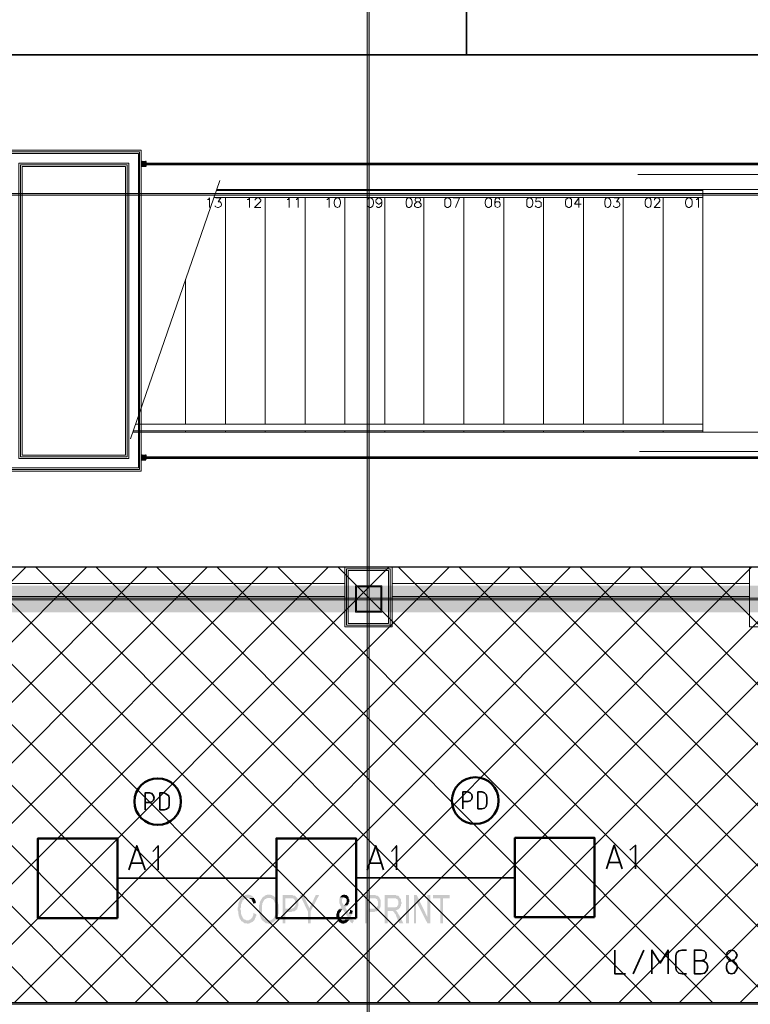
# Model space of a CAD drawing. Header units: millimetres. Extents: x 1.7 to 32.8, y 0.3 to 23.1.
# Tile 73 of 106: x 20 to 22.2, y 8.1 to 11. Entities that reach past the tile are written whole.
import ezdxf

# ---------------------------------------------------------------- set-up
doc = ezdxf.new("R2010")
doc.units = ezdxf.units.MM
doc.layers.add('PDF_Geometry', color=9, linetype='Continuous', true_color=0x808080)
doc.layers.add('PDF_Solid Fills', color=9, linetype='Continuous', true_color=0x808080)

msp = doc.modelspace()

# ---------------------------------------------------------------- hatches: boundary and pattern name
h = msp.add_hatch()
h.set_pattern_fill('ANSI37', color=256, scale=0.04)
edge = h.paths.add_edge_path()
edge.add_line((20.8971, 4.0215), (20.902, 1.01))
edge.add_line((20.902, 1.01), (25.1312, 0.9183))
edge.add_line((25.1312, 0.9183), (25.1103, 9.4614))
edge.add_line((25.1103, 9.4614), (23.5612, 9.4147))
edge.add_line((23.5612, 9.4147), (23.5612, 4.0215))
edge.add_line((23.5612, 4.0215), (20.902, 4.0215))
h = msp.add_hatch()
h.set_pattern_fill('ANSI37', color=256, scale=0.04)
h.paths.add_polyline_path([(17.3205, 8.1231), (23.5612, 8.1231), (23.5612, 9.4147), (17.3205, 9.4147)])
at = {"layer": 'PDF_Solid Fills', "transparency": 33554559}
for points in [[(29.8551, 10.5213), (29.8551, 10.5247), (2.9827, 10.5247), (2.9827, 10.5197), (29.8551, 10.5197)], [(29.8551, 9.3197), (29.8551, 9.323), (2.9827, 9.323), (2.9827, 9.318), (29.8551, 9.318)], [(20.6704, 8.4431), (20.6671, 8.4431), (20.6654, 8.4414), (20.6621, 8.4414), (20.6604, 8.4397), (20.6587, 8.4397), (20.6571, 8.4381), (20.6554, 8.4381), (20.6537, 8.4364), (20.6521, 8.4347), (20.6504, 8.4331), (20.6504, 8.4314), (20.6487, 8.4314), (20.6471, 8.4281), (20.6471, 8.4264), (20.6454, 8.4247), (20.6454, 8.4231), (20.6454, 8.4231), (20.6437, 8.4214), (20.6437, 8.4181), (20.6421, 8.4164), (20.6421, 8.4081), (20.6404, 8.4047), (20.6404, 8.3964), (20.6421, 8.3931), (20.6421, 8.3847), (20.6437, 8.3831), (20.6437, 8.3781), (20.6437, 8.3781), (20.6454, 8.3764), (20.6454, 8.3731), (20.6471, 8.3714), (20.6471, 8.3697), (20.6487, 8.3681), (20.6504, 8.3664), (20.6504, 8.3647), (20.6687, 8.3664), (20.6654, 8.3664), (20.6637, 8.3681), (20.6621, 8.3681), (20.6604, 8.3697), (20.6587, 8.3697), (20.6571, 8.3714), (20.6571, 8.3731), (20.6554, 8.3747), (20.6537, 8.3764), (20.6537, 8.3781), (20.6521, 8.3797), (20.6521, 8.3831), (20.6504, 8.3847), (20.6504, 8.3947), (20.6487, 8.3981), (20.6487, 8.3997), (20.6487, 8.4031), (20.6504, 8.4047), (20.6504, 8.4147), (20.6521, 8.4164), (20.6521, 8.4197), (20.6537, 8.4214), (20.6537, 8.4247), (20.6554, 8.4264), (20.6571, 8.4264), (20.6587, 8.4281), (20.6587, 8.4297), (20.6604, 8.4297), (20.6621, 8.4314), (20.6637, 8.4314), (20.6654, 8.4331), (20.6887, 8.4331), (20.6871, 8.4347), (20.6854, 8.4364), (20.6854, 8.4364), (20.6837, 8.4381), (20.6821, 8.4397), (20.6804, 8.4397), (20.6787, 8.4414), (20.6754, 8.4414), (20.6737, 8.4431), (20.6721, 8.4431)], [(20.6887, 8.4331), (20.6704, 8.4331), (20.6737, 8.4331), (20.6754, 8.4314), (20.6771, 8.4314), (20.6787, 8.4297), (20.6804, 8.4297), (20.6821, 8.4281), (20.6821, 8.4264), (20.6837, 8.4247), (20.6837, 8.4231), (20.6854, 8.4214), (20.6854, 8.4181), (20.6871, 8.4164), (20.6954, 8.4181), (20.6937, 8.4197), (20.6937, 8.4247), (20.6921, 8.4264), (20.6921, 8.4281), (20.6904, 8.4297), (20.6887, 8.4314)], [(20.7137, 8.4347), (20.7137, 8.4331), (20.7121, 8.4314), (20.7104, 8.4297), (20.7104, 8.4281), (20.7087, 8.4264), (20.7087, 8.4247), (20.7071, 8.4231), (20.7071, 8.4214), (20.7054, 8.4197), (20.7054, 8.4131), (20.7037, 8.4114), (20.7037, 8.3981), (20.7037, 8.3881), (20.7054, 8.3864), (20.7054, 8.3831), (20.7071, 8.3797), (20.7071, 8.3781), (20.7071, 8.3781), (20.7087, 8.3764), (20.7087, 8.3731), (20.7104, 8.3714), (20.7104, 8.3697), (20.7121, 8.3681), (20.7137, 8.3664), (20.7154, 8.3647), (20.7154, 8.3647), (20.7171, 8.3631), (20.7187, 8.3614), (20.7204, 8.3614), (20.7221, 8.3597), (20.7221, 8.3597), (20.7237, 8.3581), (20.7287, 8.3581), (20.7321, 8.3564), (20.7354, 8.3564), (20.7371, 8.3581), (20.7421, 8.3581), (20.7437, 8.3597), (20.7454, 8.3597), (20.7471, 8.3614), (20.7487, 8.3614), (20.7487, 8.3631), (20.7504, 8.3631), (20.7521, 8.3647), (20.7521, 8.3664), (20.7271, 8.3664), (20.7254, 8.3681), (20.7254, 8.3681), (20.7237, 8.3697), (20.7221, 8.3714), (20.7204, 8.3714), (20.7187, 8.3731), (20.7187, 8.3747), (20.7171, 8.3747), (20.7171, 8.3764), (20.7154, 8.3781), (20.7154, 8.3814), (20.7137, 8.3831), (20.7137, 8.3864), (20.7121, 8.3881), (20.7121, 8.4114), (20.7137, 8.4131), (20.7137, 8.4181), (20.7154, 8.4197), (20.7154, 8.4214), (20.7171, 8.4231), (20.7171, 8.4247), (20.7187, 8.4247), (20.7187, 8.4264), (20.7204, 8.4281), (20.7221, 8.4297), (20.7237, 8.4297), (20.7254, 8.4314), (20.7271, 8.4314), (20.7287, 8.4331), (20.7337, 8.4331)], [(20.7337, 8.4431), (20.7287, 8.4431), (20.7271, 8.4414), (20.7237, 8.4414), (20.7221, 8.4397), (20.7204, 8.4397), (20.7204, 8.4381), (20.7187, 8.4381), (20.7171, 8.4364), (20.7154, 8.4347), (20.7137, 8.4347), (20.7337, 8.4331), (20.7387, 8.4331), (20.7404, 8.4314), (20.7404, 8.4314), (20.7421, 8.4297), (20.7437, 8.4297), (20.7454, 8.4281), (20.7471, 8.4264), (20.7487, 8.4247), (20.7487, 8.4231), (20.7504, 8.4214), (20.7504, 8.4197), (20.7521, 8.4181), (20.7521, 8.4131), (20.7537, 8.4114), (20.7537, 8.3881), (20.7521, 8.3864), (20.7521, 8.3814), (20.7504, 8.3797), (20.7504, 8.3781), (20.7487, 8.3764), (20.7487, 8.3747), (20.7487, 8.3747), (20.7471, 8.3731), (20.7454, 8.3714), (20.7437, 8.3697), (20.7421, 8.3697), (20.7421, 8.3681), (20.7404, 8.3681), (20.7387, 8.3664), (20.7337, 8.3664), (20.7521, 8.3664), (20.7537, 8.3681), (20.7554, 8.3697), (20.7554, 8.3714), (20.7571, 8.3731), (20.7587, 8.3747), (20.7587, 8.3781), (20.7604, 8.3797), (20.7604, 8.3831), (20.762, 8.3864), (20.762, 8.4131), (20.7604, 8.4164), (20.7604, 8.4197), (20.7587, 8.4214), (20.7587, 8.4247), (20.7571, 8.4264), (20.7554, 8.4281), (20.7554, 8.4297), (20.7537, 8.4314), (20.7521, 8.4331), (20.7521, 8.4347), (20.7504, 8.4364), (20.7487, 8.4364), (20.7487, 8.4381), (20.7471, 8.4381), (20.7454, 8.4397), (20.7437, 8.4397), (20.7421, 8.4414), (20.7387, 8.4414), (20.7371, 8.4431), (20.7354, 8.4431)], [(20.7971, 8.4414), (20.7737, 8.4414), (20.7737, 8.3581), (20.7821, 8.3581), (20.7821, 8.3914), (20.8004, 8.3914), (20.8021, 8.3931), (20.8087, 8.3931), (20.8104, 8.3947), (20.8104, 8.3947), (20.8121, 8.3964), (20.8137, 8.3964), (20.8154, 8.3981), (20.8154, 8.3997), (20.8171, 8.3997), (20.7821, 8.4014), (20.7821, 8.4314), (20.8171, 8.4314), (20.8171, 8.4331), (20.8154, 8.4347), (20.8137, 8.4364), (20.8121, 8.4381), (20.8121, 8.4381), (20.8104, 8.4397), (20.8054, 8.4397), (20.8037, 8.4414), (20.7987, 8.4414)], [(20.8171, 8.4314), (20.7971, 8.4314), (20.8054, 8.4314), (20.8071, 8.4297), (20.8071, 8.4297), (20.8087, 8.4281), (20.8104, 8.4264), (20.8104, 8.4231), (20.8121, 8.4214), (20.8121, 8.4164), (20.8121, 8.4114), (20.8104, 8.4097), (20.8104, 8.4081), (20.8087, 8.4064), (20.8087, 8.4064), (20.8071, 8.4047), (20.8071, 8.4031), (20.8037, 8.4031), (20.8021, 8.4014), (20.7821, 8.4014), (20.8171, 8.3997), (20.8171, 8.4031), (20.8187, 8.4047), (20.8187, 8.4081), (20.8204, 8.4097), (20.8204, 8.4247), (20.8187, 8.4264), (20.8187, 8.4297)], [(20.8354, 8.4414), (20.8254, 8.4414), (20.8487, 8.3931), (20.8537, 8.4014), (20.8537, 8.4031), (20.8521, 8.4047), (20.8521, 8.4064), (20.8504, 8.4081), (20.8504, 8.4097), (20.8487, 8.4131), (20.8471, 8.4147), (20.8471, 8.4164)], [(20.8821, 8.4414), (20.8721, 8.4414), (20.8604, 8.4164), (20.8587, 8.4164), (20.8587, 8.4131), (20.857, 8.4114), (20.857, 8.4097), (20.8554, 8.4081), (20.8554, 8.4064), (20.8537, 8.4047), (20.8537, 8.4014), (20.8487, 8.3931), (20.8487, 8.3581), (20.857, 8.3581), (20.857, 8.3931)], [(20.9437, 8.4347), (20.9437, 8.4331), (20.942, 8.4297), (20.942, 8.4181), (20.9437, 8.4164), (20.9437, 8.4147), (20.9437, 8.4147), (20.9454, 8.4114), (20.9454, 8.4097), (20.9471, 8.4081), (20.9487, 8.4064), (20.9487, 8.4064), (20.9471, 8.4047), (20.9454, 8.4031), (20.9437, 8.4014), (20.942, 8.4014), (20.9404, 8.3997), (20.952, 8.3997), (20.9671, 8.3764), (20.9654, 8.3747), (20.9654, 8.3731), (20.9637, 8.3714), (20.962, 8.3697), (20.9604, 8.3697), (20.9604, 8.3681), (20.9721, 8.3681), (20.9721, 8.3664), (20.9737, 8.3647), (20.9754, 8.3631), (20.9754, 8.3614), (20.9771, 8.3597), (20.9787, 8.3597), (20.9804, 8.3581), (20.9804, 8.3564), (20.9854, 8.3647), (20.9854, 8.3664), (20.9837, 8.3664), (20.9821, 8.3681), (20.9804, 8.3697), (20.9804, 8.3714), (20.9787, 8.3731), (20.9771, 8.3747), (20.9771, 8.3781), (20.9771, 8.3797), (20.9787, 8.3814), (20.9787, 8.3831), (20.9804, 8.3864), (20.9704, 8.3864), (20.9604, 8.4047), (20.9604, 8.4047), (20.962, 8.4064), (20.9637, 8.4081), (20.9654, 8.4097), (20.9671, 8.4114), (20.9554, 8.4114), (20.952, 8.4164), (20.952, 8.4181), (20.9504, 8.4197), (20.9504, 8.4297), (20.952, 8.4314), (20.952, 8.4314), (20.9537, 8.4331), (20.9554, 8.4347), (20.9571, 8.4347)], [(20.9571, 8.4431), (20.9554, 8.4431), (20.9537, 8.4414), (20.9504, 8.4414), (20.9487, 8.4397), (20.9471, 8.4381), (20.9454, 8.4364), (20.9454, 8.4364), (20.9437, 8.4347), (20.9571, 8.4347), (20.9587, 8.4331), (20.9604, 8.4331), (20.962, 8.4314), (20.962, 8.4314), (20.9637, 8.4297), (20.9637, 8.4247), (20.9637, 8.4197), (20.962, 8.4181), (20.962, 8.4164), (20.9604, 8.4164), (20.9587, 8.4147), (20.9587, 8.4131), (20.9554, 8.4114), (20.9671, 8.4114), (20.9671, 8.4131), (20.9687, 8.4147), (20.9704, 8.4164), (20.9704, 8.4197), (20.9721, 8.4214), (20.9721, 8.4247), (20.9721, 8.4281), (20.9704, 8.4297), (20.9704, 8.4331), (20.9687, 8.4364), (20.9671, 8.4381), (20.9671, 8.4381), (20.9654, 8.4397), (20.9637, 8.4414), (20.9604, 8.4414), (20.9587, 8.4431)], [(21.0421, 8.4414), (21.0187, 8.4414), (21.0187, 8.3581), (21.0271, 8.3581), (21.0271, 8.3914), (21.047, 8.3914), (21.0487, 8.3931), (21.0537, 8.3931), (21.0554, 8.3947), (21.057, 8.3947), (21.0587, 8.3964), (21.0587, 8.3964), (21.0604, 8.3981), (21.0604, 8.3997), (21.0621, 8.3997), (21.0271, 8.4014), (21.0271, 8.4314), (21.0621, 8.4314), (21.0621, 8.4331), (21.0604, 8.4347), (21.0587, 8.4364), (21.0587, 8.4381), (21.057, 8.4381), (21.0554, 8.4397), (21.0504, 8.4397), (21.0504, 8.4414), (21.0437, 8.4414)], [(21.0621, 8.4314), (21.0437, 8.4314), (21.0504, 8.4314), (21.0521, 8.4297), (21.0537, 8.4297), (21.0554, 8.4281), (21.0554, 8.4247), (21.057, 8.4231), (21.057, 8.4164), (21.057, 8.4097), (21.0554, 8.4081), (21.0537, 8.4064), (21.0537, 8.4047), (21.0521, 8.4031), (21.0487, 8.4031), (21.047, 8.4014), (21.0271, 8.4014), (21.0621, 8.3997), (21.0621, 8.4031), (21.0637, 8.4047), (21.0637, 8.4064), (21.0654, 8.4081), (21.0654, 8.4264), (21.0637, 8.4281), (21.0637, 8.4297)], [(21.1037, 8.4414), (21.0771, 8.4414), (21.0771, 8.3581), (21.0854, 8.3581), (21.0854, 8.3947), (21.0937, 8.3947), (21.1087, 8.3964), (21.112, 8.3964), (21.1137, 8.3981), (21.1154, 8.3981), (21.1171, 8.3997), (21.1187, 8.3997), (21.1204, 8.4014), (21.1204, 8.4031), (21.122, 8.4031), (21.122, 8.4047), (21.0854, 8.4047), (21.0854, 8.4314), (21.1054, 8.4314), (21.122, 8.4331), (21.1204, 8.4347), (21.1204, 8.4364), (21.1187, 8.4381), (21.1171, 8.4397), (21.112, 8.4397), (21.1104, 8.4414), (21.1071, 8.4414)], [(21.122, 8.4331), (21.1054, 8.4314), (21.1104, 8.4314), (21.112, 8.4297), (21.1137, 8.4297), (21.1154, 8.4281), (21.1154, 8.4264), (21.1171, 8.4247), (21.1171, 8.4181), (21.1171, 8.4131), (21.1154, 8.4114), (21.1154, 8.4097), (21.1137, 8.4081), (21.1137, 8.4064), (21.1104, 8.4064), (21.1087, 8.4047), (21.0854, 8.4047), (21.122, 8.4047), (21.1237, 8.4064), (21.1237, 8.4081), (21.1254, 8.4097), (21.1254, 8.4147), (21.1271, 8.4164), (21.1271, 8.4197), (21.1254, 8.4231), (21.1254, 8.4297), (21.1237, 8.4314), (21.1237, 8.4314)], [(21.1721, 8.4414), (21.1637, 8.4414), (21.1637, 8.3581), (21.1704, 8.3581), (21.1704, 8.4231)], [(21.2704, 8.4414), (21.2204, 8.4414), (21.2204, 8.4314), (21.242, 8.4314), (21.242, 8.3581), (21.2504, 8.3581), (21.2504, 8.4314), (21.2704, 8.4314)], [(20.9404, 8.3997), (20.9404, 8.3981), (20.9387, 8.3964), (20.9371, 8.3947), (20.9371, 8.3947), (20.9354, 8.3914), (20.9354, 8.3881), (20.9337, 8.3864), (20.9337, 8.3764), (20.9354, 8.3731), (20.9354, 8.3714), (20.9371, 8.3697), (20.9371, 8.3681), (20.9387, 8.3664), (20.9537, 8.3664), (20.9504, 8.3664), (20.9487, 8.3681), (20.9471, 8.3681), (20.9471, 8.3697), (20.9454, 8.3714), (20.9437, 8.3731), (20.9437, 8.3764), (20.942, 8.3781), (20.942, 8.3864), (20.9437, 8.3881), (20.9437, 8.3897), (20.9454, 8.3914), (20.9454, 8.3914), (20.9471, 8.3931), (20.9471, 8.3947), (20.9487, 8.3964), (20.9504, 8.3981), (20.952, 8.3997)], [(20.9737, 8.3981), (20.9737, 8.3914), (20.9721, 8.3897), (20.9721, 8.3881), (20.9704, 8.3864), (20.9804, 8.3864), (20.9804, 8.3897), (20.9821, 8.3931), (20.9821, 8.3947)], [(21.1087, 8.3964), (21.0937, 8.3947), (21.1004, 8.3947), (21.102, 8.3931), (21.102, 8.3931), (21.1037, 8.3914), (21.1037, 8.3914), (21.1054, 8.3897), (21.1071, 8.3864), (21.1071, 8.3864), (21.1087, 8.3847), (21.1104, 8.3831), (21.1104, 8.3797), (21.112, 8.3781), (21.112, 8.3764), (21.1204, 8.3581), (21.132, 8.3581), (21.1204, 8.3814), (21.1204, 8.3814), (21.1187, 8.3831), (21.1187, 8.3847), (21.1171, 8.3864), (21.1154, 8.3881), (21.1154, 8.3897), (21.1137, 8.3914), (21.1137, 8.3931), (21.112, 8.3931), (21.1104, 8.3947)], [(20.6871, 8.3881), (20.6871, 8.3831), (20.6854, 8.3797), (20.6854, 8.3781), (20.6837, 8.3764), (20.6837, 8.3747), (20.6821, 8.3731), (20.6804, 8.3714), (20.6804, 8.3714), (20.6787, 8.3697), (20.6771, 8.3681), (20.6754, 8.3681), (20.6737, 8.3664), (20.6687, 8.3664), (20.6504, 8.3647), (20.6521, 8.3631), (20.6537, 8.3631), (20.6554, 8.3614), (20.6571, 8.3614), (20.6571, 8.3597), (20.6587, 8.3597), (20.6604, 8.3581), (20.6671, 8.3581), (20.6687, 8.3564), (20.6721, 8.3564), (20.6737, 8.3581), (20.6771, 8.3581), (20.6787, 8.3597), (20.6804, 8.3597), (20.6821, 8.3614), (20.6837, 8.3614), (20.6854, 8.3631), (20.6871, 8.3647), (20.6871, 8.3647), (20.6887, 8.3664), (20.6904, 8.3681), (20.6904, 8.3697), (20.6921, 8.3714), (20.6921, 8.3731), (20.6937, 8.3747), (20.6937, 8.3781), (20.6954, 8.3797), (20.6954, 8.3847)], [(20.9604, 8.3681), (20.9587, 8.3681), (20.9571, 8.3664), (20.9387, 8.3664), (20.9387, 8.3647), (20.9404, 8.3631), (20.9404, 8.3631), (20.942, 8.3614), (20.9437, 8.3597), (20.9454, 8.3597), (20.9471, 8.3581), (20.9504, 8.3581), (20.952, 8.3564), (20.9554, 8.3564), (20.9571, 8.3581), (20.9604, 8.3581), (20.962, 8.3597), (20.9637, 8.3597), (20.9654, 8.3614), (20.9654, 8.3614), (20.9671, 8.3631), (20.9687, 8.3647), (20.9704, 8.3664), (20.9721, 8.3681)], [(29.8551, 8.1198), (29.8551, 8.1231), (2.9827, 8.1231), (2.9827, 8.1181), (29.8551, 8.1181)]]:
    msp.add_hatch(color=256, dxfattribs=at).paths.add_polyline_path(points)

# ---------------------------------------------------------------- linework, layer by layer
msp.add_lwpolyline([(17.3205, 8.1231), (23.5612, 8.1231), (23.5612, 9.4147), (17.3205, 9.4147)], close=True)
at = {"layer": 'PDF_Geometry', "lineweight": 5}
msp.add_lwpolyline([(21.0304, 0.2783), (21.0304, 22.9143), (21.0304, 22.8592), (21.0254, 22.8592), (21.0254, 22.9143), (21.0254, 0.2783)], dxfattribs=at)
at = {"layer": 'PDF_Geometry', "color": 7, "lineweight": 35}
for points in [[(21.3204, 10.9363), (21.3204, 11.3063)], [(19.4088, 10.7863), (19.4088, 10.9363), (23.307, 10.9363), (23.307, 10.7863)], [(20.3654, 8.6947), (20.3654, 8.7447), (20.3787, 8.7447), (20.3854, 8.7431), (20.3904, 8.7364), (20.3921, 8.7297), (20.3904, 8.7231), (20.3854, 8.718), (20.3787, 8.7164), (20.3654, 8.7164)], [(21.3087, 8.698), (21.3087, 8.748), (21.3237, 8.748), (21.3304, 8.7447), (21.3354, 8.7397), (21.337, 8.7331), (21.3354, 8.7264), (21.3304, 8.7214), (21.3237, 8.7197), (21.3087, 8.7197)], [(20.3171, 8.5164), (20.3404, 8.5881), (20.3654, 8.5164)], [(20.4037, 8.5164), (20.4037, 8.5881), (20.3887, 8.5714)], [(21.0254, 8.5164), (21.0504, 8.5881), (21.0737, 8.5164)], [(21.112, 8.5164), (21.112, 8.5881), (21.0971, 8.5714)], [(21.7354, 8.5197), (21.7587, 8.5897), (21.782, 8.5197)], [(21.822, 8.5197), (21.822, 8.5897), (21.8054, 8.5747)], [(20.3571, 8.5364), (20.3238, 8.5364)], [(21.067, 8.5364), (21.0337, 8.5364)], [(21.7754, 8.5381), (21.742, 8.5381)], [(20.2837, 8.4914), (20.7554, 8.4914)], [(20.9921, 8.4931), (21.4637, 8.4931)], [(21.7604, 8.2781), (21.7604, 8.2081), (21.792, 8.2081)], [(21.8154, 8.2081), (21.847, 8.2781)], [(21.8704, 8.2081), (21.8704, 8.2781), (21.8954, 8.2397), (21.9187, 8.2781), (21.9187, 8.2081)], [(21.9737, 8.2081), (21.9603, 8.2081), (21.9503, 8.2097), (21.9437, 8.2164), (21.942, 8.2247), (21.942, 8.2614), (21.9437, 8.2697), (21.9503, 8.2764), (21.9603, 8.2781), (21.9737, 8.2781)], [(22.017, 8.2464), (22.0254, 8.2497), (22.0304, 8.2547), (22.032, 8.2631), (22.0304, 8.2714), (22.0254, 8.2764), (22.017, 8.2781), (21.997, 8.2781), (21.997, 8.2081), (22.017, 8.2081), (22.027, 8.2097), (22.0337, 8.2181), (22.037, 8.2281), (22.0337, 8.2381), (22.027, 8.2447), (22.017, 8.2464), (21.997, 8.2464)]]:
    msp.add_lwpolyline(points, dxfattribs=at)
at = {"layer": 'PDF_Geometry', "lineweight": 18}
for points in [[(20.3537, 10.6113), (20.3537, 9.6997), (19.9521, 9.6997), (19.9521, 10.653), (20.3537, 10.653)], [(20.3487, 9.7047), (20.3487, 10.648), (19.9571, 10.648), (19.9571, 9.7047)], [(20.3454, 9.7097), (20.3454, 10.643), (19.9621, 10.643), (19.9621, 9.7097)], [(20.3171, 9.738), (20.3171, 10.6147), (19.9904, 10.6147), (19.9904, 9.738)], [(20.3537, 10.6147), (20.3537, 10.613)], [(20.3554, 10.6113), (20.3554, 10.6147), (20.3537, 10.6147), (20.3537, 10.6113)], [(20.3537, 10.613), (20.3554, 10.613)], [(22.637, 10.6097), (20.3604, 10.6097), (20.3604, 10.6147), (22.6387, 10.6147), (22.6387, 10.5697), (22.6387, 10.6147), (22.6387, 10.613), (22.637, 10.6147), (22.6387, 10.6113), (22.637, 10.613), (22.6387, 10.6097), (22.637, 10.6113)], [(20.3671, 10.618), (20.3671, 10.6163), (20.3671, 10.618), (20.3671, 10.6197)], [(20.3671, 10.618), (20.3671, 10.6163)], [(20.3121, 9.743), (20.3121, 10.6097), (19.9954, 10.6097), (19.9954, 9.743)], [(20.3071, 9.748), (20.3071, 10.6047), (20.0004, 10.6047), (20.0004, 9.748)], [(20.3537, 10.6113), (20.3554, 10.6113)], [(20.3654, 10.6097), (20.3654, 10.608), (20.3654, 10.6063), (20.3654, 10.608)], [(20.3654, 10.608), (20.3654, 10.6063)], [(20.3654, 10.608), (20.3654, 10.6063)], [(20.3671, 10.6097), (20.3671, 10.608)], [(20.3287, 9.8163), (22.022, 9.8163), (22.022, 10.5363), (22.022, 9.8163)], [(20.9354, 10.5113), (20.9321, 10.5097), (20.9287, 10.5063), (20.9271, 10.4997), (20.9271, 10.4947), (20.9287, 10.488), (20.9321, 10.4847), (20.9354, 10.483), (20.9371, 10.483), (20.942, 10.4847), (20.9437, 10.488), (20.9454, 10.4947), (20.9454, 10.4997), (20.9437, 10.5063), (20.942, 10.5097), (20.9371, 10.5113)], [(21.0321, 10.5113), (21.0287, 10.5097), (21.0254, 10.5063), (21.0254, 10.488), (21.0287, 10.4847), (21.0321, 10.483), (21.0354, 10.483), (21.0387, 10.4847), (21.0421, 10.488), (21.0437, 10.4947), (21.0437, 10.4997), (21.0421, 10.5063), (21.0387, 10.5097), (21.0354, 10.5113)], [(21.1471, 10.5113), (21.1437, 10.5097), (21.142, 10.5063), (21.1404, 10.4997), (21.1404, 10.4947), (21.142, 10.488), (21.1437, 10.4847), (21.1471, 10.483), (21.1504, 10.483), (21.1537, 10.4847), (21.157, 10.488), (21.1587, 10.4947), (21.1587, 10.4997), (21.157, 10.5063), (21.1537, 10.5097), (21.1504, 10.5113)], [(21.1721, 10.5113), (21.1687, 10.5097), (21.167, 10.5063), (21.167, 10.5047), (21.1687, 10.5013), (21.1721, 10.4997), (21.177, 10.4997), (21.1804, 10.498), (21.1837, 10.4947), (21.1854, 10.493), (21.1854, 10.488), (21.1837, 10.4863), (21.1821, 10.4847), (21.1787, 10.483), (21.1721, 10.483), (21.1687, 10.4847), (21.167, 10.4863), (21.1654, 10.488), (21.1654, 10.493), (21.167, 10.4947), (21.1704, 10.498), (21.1737, 10.4997), (21.1787, 10.4997), (21.1821, 10.5013), (21.1837, 10.5047), (21.1837, 10.5063), (21.1821, 10.5097), (21.1787, 10.5113)], [(21.262, 10.5113), (21.2587, 10.5097), (21.2554, 10.5063), (21.2554, 10.488), (21.2587, 10.4847), (21.262, 10.483), (21.2654, 10.483), (21.2687, 10.4847), (21.272, 10.488), (21.2737, 10.4947), (21.2737, 10.4997), (21.272, 10.5063), (21.2687, 10.5097), (21.2654, 10.5113)], [(21.3837, 10.5113), (21.3804, 10.5097), (21.377, 10.5063), (21.3754, 10.4997), (21.3754, 10.4947), (21.377, 10.488), (21.3804, 10.4847), (21.3837, 10.483), (21.387, 10.483), (21.3904, 10.4847), (21.3937, 10.488), (21.3937, 10.5063), (21.3904, 10.5097), (21.387, 10.5113)], [(21.5054, 10.5113), (21.502, 10.5097), (21.4987, 10.5063), (21.4987, 10.488), (21.502, 10.4847), (21.5054, 10.483), (21.5087, 10.483), (21.512, 10.4847), (21.5154, 10.488), (21.517, 10.4947), (21.517, 10.4997), (21.5154, 10.5063), (21.512, 10.5097), (21.5087, 10.5113)], [(21.622, 10.5113), (21.6187, 10.5097), (21.6154, 10.5063), (21.6137, 10.4997), (21.6137, 10.4947), (21.6154, 10.488), (21.6187, 10.4847), (21.622, 10.483), (21.6254, 10.483), (21.6287, 10.4847), (21.632, 10.488), (21.632, 10.5063), (21.6287, 10.5097), (21.6254, 10.5113)], [(21.7387, 10.5113), (21.7337, 10.5097), (21.732, 10.5063), (21.7304, 10.4997), (21.7304, 10.4947), (21.732, 10.488), (21.7337, 10.4847), (21.7387, 10.483), (21.7404, 10.483), (21.7437, 10.4847), (21.747, 10.488), (21.7487, 10.4947), (21.7487, 10.4997), (21.747, 10.5063), (21.7437, 10.5097), (21.7404, 10.5113)], [(21.8587, 10.5113), (21.8554, 10.5097), (21.852, 10.5063), (21.8504, 10.4997), (21.8504, 10.4947), (21.852, 10.488), (21.8554, 10.4847), (21.8587, 10.483), (21.8604, 10.483), (21.8654, 10.4847), (21.867, 10.488), (21.8687, 10.4947), (21.8687, 10.4997), (21.867, 10.5063), (21.8654, 10.5097), (21.8604, 10.5113)], [(21.9787, 10.5113), (21.9754, 10.5097), (21.972, 10.5063), (21.9703, 10.4997), (21.9703, 10.4947), (21.972, 10.488), (21.9754, 10.4847), (21.9787, 10.483), (21.982, 10.483), (21.9854, 10.4847), (21.9887, 10.488), (21.9904, 10.4947), (21.9904, 10.4997), (21.9887, 10.5063), (21.9854, 10.5097), (21.982, 10.5113)], [(20.3554, 9.7397), (20.3554, 9.743), (20.3537, 9.743), (20.3537, 9.7397)], [(20.3537, 9.7414), (20.3554, 9.7414)], [(20.3537, 9.7414), (20.3554, 9.7414)], [(20.3537, 9.7397), (20.3554, 9.7397)], [(20.3554, 9.743), (20.3554, 9.7414), (20.3554, 9.743), (20.3554, 9.7414), (20.3554, 9.743), (20.3554, 9.7414), (20.3554, 9.7397), (20.3554, 9.7414), (20.3554, 9.7397), (20.3554, 9.7414), (20.3554, 9.743), (20.3554, 9.7447)], [(22.637, 9.7414), (20.3604, 9.7414)], [(20.3654, 9.738), (20.3654, 9.7364), (20.3654, 9.7347), (20.3654, 9.7364)], [(20.3654, 9.7364), (20.3654, 9.7347)], [(20.3654, 9.7364), (20.3654, 9.7347)], [(20.3671, 9.7463), (20.3671, 9.7447), (20.3671, 9.7463), (20.3671, 9.748)], [(20.3671, 9.7463), (20.3671, 9.7447)], [(21.0987, 9.238), (21.0987, 9.4147), (20.9587, 9.4147), (20.9587, 9.238)], [(21.0937, 9.243), (21.0937, 9.4097), (20.9637, 9.4097), (20.9637, 9.243)], [(21.0887, 9.248), (21.0887, 9.4047), (20.9687, 9.4047), (20.9687, 9.248)], [(20.9587, 9.328), (20.9587, 9.3664), (19.8988, 9.3664), (19.8988, 9.328)], [(21.0687, 9.2814), (21.0687, 9.3597), (20.9904, 9.3597), (20.9904, 9.2814)], [(21.0654, 9.2847), (21.0654, 9.3564), (20.9937, 9.3564), (20.9937, 9.2847)], [(22.1603, 9.328), (22.1603, 9.3664), (21.0987, 9.3664), (21.0987, 9.328)]]:
    msp.add_lwpolyline(points, close=True, dxfattribs=at)
for points in [[(20.3537, 10.613), (20.3537, 10.6147)], [(20.3537, 10.613), (20.3537, 10.6147)], [(20.3537, 10.613), (20.3537, 10.6147)], [(20.3537, 10.613), (20.3537, 10.6147)], [(20.3537, 10.613), (20.3537, 10.6147)], [(20.3537, 10.613), (20.3537, 10.6147)], [(20.3554, 10.613), (20.3537, 10.613)], [(20.3554, 10.613), (20.3537, 10.613)], [(20.3537, 10.6113), (20.3537, 10.613)], [(20.3537, 10.6113), (20.3537, 10.613)], [(20.3537, 10.6113), (20.3537, 10.613)], [(20.3537, 10.6113), (20.3537, 10.613)], [(20.3537, 10.6113), (20.3537, 10.613)], [(20.3537, 10.6113), (20.3537, 10.613)], [(20.3537, 10.6113), (20.3537, 10.613)], [(20.3554, 10.6063), (20.3554, 10.6047), (20.3554, 10.6197), (20.3671, 10.6197), (20.3671, 10.6213)], [(20.3554, 10.6197), (20.3554, 10.6213)], [(20.3554, 10.6147), (20.3554, 10.6163)], [(20.3554, 10.6147), (20.3554, 10.6163)], [(20.3554, 10.613), (20.3554, 10.6147)], [(20.3554, 10.6113), (20.3554, 10.613), (20.3554, 10.6147)], [(20.3554, 10.613), (20.3554, 10.6147)], [(20.3554, 10.613), (20.3554, 10.6147), (20.3554, 10.613)], [(20.3554, 10.613), (20.3554, 10.6147)], [(20.3554, 10.613), (20.3554, 10.6147)], [(20.3554, 10.613), (20.3554, 10.6147)], [(20.3554, 10.613), (20.3554, 10.6147)], [(20.3554, 10.613), (20.3554, 10.6147)], [(20.3554, 10.6113), (20.3554, 10.613)], [(20.3554, 10.6113), (20.3554, 10.613)], [(20.3554, 10.6113), (20.3554, 10.613)], [(20.3554, 10.6113), (20.3554, 10.613)], [(20.3554, 10.6113), (20.3554, 10.613)], [(20.3554, 10.6113), (20.3554, 10.613)], [(20.3554, 10.6113), (20.3554, 10.613)], [(20.3554, 10.6113), (20.3554, 10.613)], [(20.3571, 10.6197), (20.3571, 10.618), (20.3621, 10.618), (20.3621, 10.6197), (20.3621, 10.618), (20.3621, 10.6163), (20.3637, 10.6163), (20.3637, 10.618), (20.3637, 10.6197), (20.3637, 10.618), (20.3637, 10.6163)], [(20.3654, 10.618), (20.3654, 10.6197), (20.3654, 10.618), (20.3654, 10.6197), (20.3654, 10.618), (20.3654, 10.6163), (20.3654, 10.618), (20.3654, 10.6163), (20.3587, 10.6147), (20.3571, 10.6147), (20.3571, 10.6163), (20.3587, 10.6163), (20.3571, 10.6163), (20.3671, 10.6163), (20.3654, 10.6163), (20.3654, 10.6147)], [(20.3571, 10.6147), (20.3571, 10.6163), (20.3571, 10.618)], [(20.3571, 10.6097), (20.3571, 10.6113), (20.3571, 10.6097), (20.3571, 10.608), (20.3571, 10.6063), (20.3571, 10.608), (20.3587, 10.608), (20.3571, 10.6097), (20.3571, 10.6113), (20.3571, 10.613), (20.3571, 10.6147), (20.3571, 10.6113), (20.3571, 10.613)], [(20.3587, 10.6147), (20.3587, 10.6097), (20.3587, 10.6147)], [(20.3604, 10.6163), (20.3621, 10.6163), (20.3604, 10.6163), (20.3604, 10.618)], [(20.3604, 10.613), (22.637, 10.613), (20.3604, 10.613)], [(20.3621, 10.6163), (20.3621, 10.618)], [(20.3671, 10.6163), (20.3654, 10.6147), (20.3671, 10.6163)], [(20.3654, 10.6113), (20.3654, 10.613)], [(20.3687, 10.6197), (20.3687, 10.6163)], [(20.3537, 10.6113), (20.3554, 10.6113), (20.3537, 10.6113)], [(20.3671, 10.6063), (20.3671, 10.6047), (20.3554, 10.6047)], [(20.3587, 10.6113), (20.3587, 10.6097), (20.3654, 10.6097), (20.3671, 10.6097), (20.3671, 10.608), (20.3671, 10.6097), (20.3671, 10.608), (20.3671, 10.6063), (20.3671, 10.608), (20.3571, 10.6097), (20.3587, 10.6097)], [(20.3621, 10.6097), (20.3621, 10.608), (20.3621, 10.6063), (20.3571, 10.6063)], [(20.3604, 10.6113), (22.637, 10.6113)], [(20.3604, 10.608), (20.3621, 10.608), (20.3604, 10.608)], [(20.3621, 10.6063), (20.3621, 10.608), (20.3637, 10.608), (20.3637, 10.6063), (20.3637, 10.608), (20.3637, 10.6063), (20.3637, 10.608), (20.3637, 10.6097)], [(20.3671, 10.6097), (20.3654, 10.6113), (20.3671, 10.6097)], [(20.3687, 10.608), (20.3687, 10.6047)], [(20.5871, 10.563), (20.3221, 9.7964)], [(21.8337, 9.758), (22.5787, 9.758), (22.5787, 9.8163), (22.342, 9.8163), (22.342, 10.5363), (22.5787, 10.5363), (22.5787, 10.5813), (21.8287, 10.5813)], [(20.5771, 10.533), (22.022, 10.533)], [(22.022, 10.5363), (20.5787, 10.5363)], [(20.6037, 10.533), (20.6037, 10.5363)], [(20.7221, 10.533), (20.7221, 10.5363)], [(20.8404, 10.533), (20.8404, 10.5363)], [(20.9587, 10.533), (20.9587, 10.5363)], [(21.0771, 10.533), (21.0771, 10.5363)], [(21.1937, 10.533), (21.1937, 10.5363)], [(21.312, 10.533), (21.312, 10.5363)], [(21.3454, 10.5363), (22.282, 10.5363), (22.282, 9.8163), (21.3437, 9.8163)], [(21.4304, 10.533), (21.4304, 10.5363)], [(21.5487, 10.533), (21.5487, 10.5363)], [(21.667, 10.533), (21.667, 10.5363)], [(21.7854, 10.533), (21.7854, 10.5363)], [(21.9037, 10.533), (21.9037, 10.5363)], [(20.5504, 10.5063), (20.5537, 10.5063), (20.5571, 10.5113), (20.5571, 10.483)], [(20.5704, 10.513), (22.022, 10.513)], [(20.5754, 10.5113), (20.5904, 10.5113), (20.5821, 10.4997), (20.5887, 10.4997), (20.5904, 10.498), (20.5921, 10.493), (20.5921, 10.4913), (20.5904, 10.4863), (20.5871, 10.4847), (20.5837, 10.483), (20.5804, 10.483), (20.5754, 10.4847), (20.5737, 10.4863), (20.5737, 10.488)], [(20.6037, 9.8397), (20.6037, 10.513)], [(20.6687, 10.5063), (20.6721, 10.5063), (20.6754, 10.5113), (20.6754, 10.483)], [(20.6921, 10.5047), (20.6921, 10.5063), (20.6937, 10.508), (20.6954, 10.5097), (20.6971, 10.5113), (20.7037, 10.5113), (20.7054, 10.5097), (20.7071, 10.508), (20.7087, 10.5063), (20.7087, 10.503), (20.7071, 10.4997), (20.7037, 10.4963), (20.6904, 10.483), (20.7087, 10.483)], [(20.7221, 9.8397), (20.7221, 10.513)], [(20.7871, 10.5063), (20.7904, 10.5063), (20.7937, 10.5113), (20.7937, 10.483)], [(20.8137, 10.5063), (20.8154, 10.5063), (20.8204, 10.5113), (20.8204, 10.483)], [(20.8404, 9.8397), (20.8404, 10.513)], [(20.9054, 10.5063), (20.9071, 10.5063), (20.912, 10.5113), (20.912, 10.483)], [(20.9587, 9.8397), (20.9587, 10.513)], [(21.0687, 10.5013), (21.067, 10.498), (21.0637, 10.4947), (21.0604, 10.493), (21.0587, 10.493), (21.0554, 10.4947), (21.0521, 10.498), (21.0504, 10.5013), (21.0504, 10.503), (21.0521, 10.5063), (21.0554, 10.5097), (21.0587, 10.5113), (21.0604, 10.5113), (21.0637, 10.5097), (21.067, 10.5063), (21.0687, 10.5013), (21.0687, 10.4947), (21.067, 10.488), (21.0637, 10.4847), (21.0604, 10.483), (21.057, 10.483), (21.0537, 10.4847), (21.0521, 10.4863)], [(21.0771, 9.8397), (21.0771, 10.513)], [(21.1937, 9.8397), (21.1937, 10.513)], [(21.2871, 10.483), (21.2987, 10.5113), (21.2804, 10.5113)], [(21.312, 9.8397), (21.312, 10.513)], [(21.4187, 10.5063), (21.417, 10.5097), (21.4137, 10.5113), (21.412, 10.5113), (21.407, 10.5097), (21.4054, 10.5063), (21.4037, 10.4997), (21.4037, 10.493), (21.4054, 10.4863), (21.407, 10.4847), (21.412, 10.483), (21.417, 10.4847), (21.4187, 10.4863), (21.4204, 10.4913), (21.4204, 10.493), (21.4187, 10.4963), (21.417, 10.4997), (21.407, 10.4997), (21.4054, 10.4963), (21.4037, 10.493)], [(21.4304, 9.8397), (21.4304, 10.513)], [(21.5404, 10.5113), (21.527, 10.5113), (21.5254, 10.4997), (21.527, 10.4997), (21.5304, 10.5013), (21.5354, 10.5013), (21.5387, 10.4997), (21.542, 10.498), (21.542, 10.4863), (21.5387, 10.4847), (21.5354, 10.483), (21.5304, 10.483), (21.527, 10.4847), (21.5254, 10.4863), (21.5237, 10.488)], [(21.5487, 9.8397), (21.5487, 10.513)], [(21.6537, 10.483), (21.6537, 10.5113), (21.6404, 10.493), (21.6604, 10.493)], [(21.667, 9.8397), (21.667, 10.513)], [(21.7587, 10.5113), (21.7737, 10.5113), (21.7654, 10.4997), (21.772, 10.4997), (21.7737, 10.498), (21.7754, 10.493), (21.7754, 10.4913), (21.7737, 10.4863), (21.7704, 10.4847), (21.767, 10.483), (21.762, 10.483), (21.7587, 10.4847), (21.757, 10.4863), (21.757, 10.488)], [(21.7854, 9.8397), (21.7854, 10.513)], [(21.8787, 10.5047), (21.8787, 10.508), (21.8804, 10.5097), (21.8837, 10.5113), (21.8887, 10.5113), (21.892, 10.5097), (21.892, 10.508), (21.8937, 10.5063), (21.8937, 10.503), (21.892, 10.4997), (21.8904, 10.4963), (21.877, 10.483), (21.8954, 10.483)], [(21.9037, 9.8397), (21.9037, 10.513)], [(22.002, 10.5063), (22.0037, 10.5063), (22.0087, 10.5113), (22.0087, 10.483)], [(20.4854, 9.8397), (20.4854, 10.2697)], [(22.022, 9.8397), (20.3371, 9.8397)], [(22.022, 9.8197), (20.3304, 9.8197)], [(20.4854, 9.8163), (20.4854, 9.8197)], [(20.6037, 9.8163), (20.6037, 9.8197)], [(20.7221, 9.8163), (20.7221, 9.8197)], [(20.8404, 9.8163), (20.8404, 9.8197)], [(20.9587, 9.8163), (20.9587, 9.8197)], [(21.0771, 9.8163), (21.0771, 9.8197)], [(21.1937, 9.8163), (21.1937, 9.8197)], [(21.312, 9.8163), (21.312, 9.8197)], [(21.4304, 9.8163), (21.4304, 9.8197)], [(21.5487, 9.8163), (21.5487, 9.8197)], [(21.667, 9.8163), (21.667, 9.8197)], [(21.7854, 9.8163), (21.7854, 9.8197)], [(21.9037, 9.8163), (21.9037, 9.8197)], [(22.6387, 9.738), (22.6387, 9.7397), (22.637, 9.738), (22.637, 9.7397), (22.6387, 9.738), (22.637, 9.7414), (22.6387, 9.7397), (22.637, 9.743), (22.6387, 9.7414), (22.6387, 9.743), (20.3604, 9.743), (20.3604, 9.738), (22.6387, 9.738), (22.6387, 9.783), (22.6387, 9.7397)], [(20.3537, 9.7414), (20.3537, 9.743)], [(20.3537, 9.7414), (20.3537, 9.743)], [(20.3537, 9.7414), (20.3537, 9.743)], [(20.3537, 9.7414), (20.3537, 9.743)], [(20.3537, 9.7414), (20.3537, 9.743)], [(20.3537, 9.7414), (20.3537, 9.743)], [(20.3537, 9.7414), (20.3537, 9.743)], [(20.3537, 9.7414), (20.3537, 9.743)], [(20.3537, 9.7397), (20.3537, 9.7414)], [(20.3537, 9.7397), (20.3537, 9.7414)], [(20.3537, 9.7397), (20.3537, 9.7414)], [(20.3537, 9.7397), (20.3537, 9.7414)], [(20.3537, 9.7397), (20.3537, 9.7414)], [(20.3537, 9.7397), (20.3537, 9.7414)], [(20.3537, 9.7397), (20.3537, 9.7414)], [(20.3537, 9.7397), (20.3554, 9.7397), (20.3537, 9.7397)], [(20.3554, 9.7364), (20.3554, 9.7347), (20.3554, 9.748), (20.3671, 9.748), (20.3671, 9.7497)], [(20.3554, 9.748), (20.3554, 9.7497)], [(20.3554, 9.7397), (20.3554, 9.7414), (20.3554, 9.743)], [(20.3554, 9.7414), (20.3554, 9.743), (20.3554, 9.7414)], [(20.3554, 9.7414), (20.3554, 9.743)], [(20.3554, 9.7397), (20.3554, 9.7414)], [(20.3554, 9.7397), (20.3554, 9.7414)], [(20.3554, 9.7397), (20.3554, 9.7414)], [(20.3554, 9.7397), (20.3554, 9.7414)], [(20.3621, 9.7447), (20.3621, 9.7463), (20.3621, 9.748), (20.3621, 9.7463), (20.3571, 9.7463), (20.3571, 9.7447), (20.3671, 9.7447), (20.3654, 9.7447), (20.3654, 9.7463), (20.3654, 9.748), (20.3654, 9.7463), (20.3654, 9.748), (20.3654, 9.7463), (20.3654, 9.7447), (20.3654, 9.7463)], [(20.3571, 9.7447), (20.3571, 9.7463), (20.3571, 9.748)], [(20.3571, 9.743), (20.3571, 9.7447), (20.3587, 9.7447), (20.3571, 9.7447), (20.3571, 9.743), (20.3587, 9.743), (20.3654, 9.7447), (20.3654, 9.743)], [(20.3571, 9.738), (20.3571, 9.7397), (20.3571, 9.738), (20.3571, 9.7364), (20.3587, 9.7364), (20.3571, 9.738), (20.3571, 9.7397), (20.3571, 9.7414), (20.3571, 9.743), (20.3571, 9.7397), (20.3571, 9.7414)], [(20.3587, 9.738), (20.3571, 9.738), (20.3671, 9.7364), (20.3671, 9.738), (20.3671, 9.7364), (20.3671, 9.7347), (20.3671, 9.7364)], [(20.3571, 9.7347), (20.3571, 9.7364), (20.3571, 9.7347)], [(20.3621, 9.7347), (20.3571, 9.7347)], [(20.3587, 9.743), (20.3587, 9.738), (20.3587, 9.743)], [(20.3587, 9.7397), (20.3587, 9.738), (20.3654, 9.738), (20.3671, 9.738), (20.3671, 9.7397), (20.3671, 9.738), (20.3671, 9.7364), (20.3671, 9.7347)], [(20.3604, 9.7447), (20.3621, 9.7447), (20.3604, 9.7447), (20.3604, 9.7463)], [(20.3604, 9.7397), (22.637, 9.7397)], [(20.3604, 9.7364), (20.3621, 9.7364), (20.3604, 9.7364)], [(20.3621, 9.7463), (20.3621, 9.7447), (20.3637, 9.7447), (20.3637, 9.7463), (20.3637, 9.748), (20.3637, 9.7463), (20.3637, 9.7447)], [(20.3621, 9.738), (20.3621, 9.7364), (20.3637, 9.7364), (20.3637, 9.7347), (20.3637, 9.7364), (20.3637, 9.7347), (20.3637, 9.7364), (20.3637, 9.738)], [(20.3621, 9.7347), (20.3621, 9.7364), (20.3621, 9.7347)], [(20.3671, 9.7447), (20.3654, 9.743), (20.3671, 9.7447)], [(20.3654, 9.7397), (20.3654, 9.7414)], [(20.3671, 9.738), (20.3654, 9.7397), (20.3671, 9.738)], [(20.3687, 9.748), (20.3687, 9.7447)], [(20.3687, 9.738), (20.3687, 9.7347)], [(20.3671, 9.733), (20.3554, 9.733)], [(17.9072, 9.4147), (22.1603, 9.4147), (22.4553, 9.4147), (22.4553, 9.3664), (22.3003, 9.3664), (22.3003, 9.238), (22.1603, 9.238), (22.1603, 9.4147)], [(19.8988, 9.3664), (20.9587, 9.3664)], [(21.0987, 9.3664), (22.1603, 9.3664)]]:
    msp.add_lwpolyline(points, dxfattribs=at)
at = {"layer": 'PDF_Geometry', "lineweight": 5}
for points in [[(29.8551, 10.5213), (29.8551, 10.5247), (2.9827, 10.5247), (2.9827, 10.5197), (29.8551, 10.5197)], [(29.8551, 9.3197), (29.8551, 9.323), (2.9827, 9.323), (2.9827, 9.318), (29.8551, 9.318)], [(29.8551, 8.1198), (29.8551, 8.1231), (2.9827, 8.1231), (2.9827, 8.1181), (29.8551, 8.1181)]]:
    msp.add_lwpolyline(points, close=True, dxfattribs=at)
at = {"layer": 'PDF_Geometry', "color": 7, "lineweight": 35}
for points in [[(20.4087, 8.6947), (20.4221, 8.6947), (20.4288, 8.6964), (20.4354, 8.7014), (20.4371, 8.7097), (20.4371, 8.7297), (20.4354, 8.7364), (20.4288, 8.7414), (20.4221, 8.7447), (20.4087, 8.7447)], [(21.3537, 8.698), (21.3654, 8.698), (21.3737, 8.6997), (21.3787, 8.7047), (21.3804, 8.7131), (21.3804, 8.7314), (21.3787, 8.7397), (21.3737, 8.7447), (21.3654, 8.748), (21.3537, 8.748)], [(22.1237, 8.2631), (22.1203, 8.2714), (22.1153, 8.2764), (22.107, 8.2781), (22.0987, 8.2764), (22.0937, 8.2714), (22.092, 8.2631), (22.0937, 8.2547), (22.0987, 8.2497), (22.107, 8.2464), (22.1153, 8.2497), (22.1203, 8.2547)], [(22.092, 8.2314), (22.092, 8.2231), (22.0937, 8.2164), (22.0987, 8.2097), (22.107, 8.2081), (22.1153, 8.2097), (22.1203, 8.2164), (22.1237, 8.2231), (22.1237, 8.2314), (22.1203, 8.2397), (22.1153, 8.2447), (22.107, 8.2464), (22.0987, 8.2447), (22.0937, 8.2397)]]:
    msp.add_lwpolyline(points, close=True, dxfattribs=at)
at = {"layer": 'PDF_Geometry', "color": 3, "lineweight": 50}
for points in [[(20.2837, 8.3731), (20.2837, 8.6097), (20.0471, 8.6097), (20.0471, 8.3731)], [(20.9921, 8.3731), (20.9921, 8.6097), (20.7554, 8.6097), (20.7554, 8.3731)], [(21.7004, 8.3764), (21.7004, 8.6114), (21.4637, 8.6114), (21.4637, 8.3764)]]:
    msp.add_lwpolyline(points, close=True, dxfattribs=at)
for centre, radius in [((20.4029, 8.719), 0.0691), ((21.3461, 8.7219), 0.0693)]:
    msp.add_circle(centre, radius, dxfattribs=at)
at = {"layer": 'PDF_Solid Fills', "lineweight": 5, "transparency": 33554559}
msp.add_solid([(21.0304, 0.2783), (21.0304, 22.9143), (21.0254, 0.2783), (21.0254, 22.9143)], dxfattribs=at)
at = {"layer": 'PDF_Solid Fills', "color": 7, "lineweight": 50, "transparency": 33554559}
for points in [[(3.9742, 9.3597), (3.9742, 9.2814), (26.3519, 9.3597)], [(3.9742, 9.2814), (26.3519, 9.3597), (26.3519, 9.2814)]]:
    msp.add_solid(points, dxfattribs=at)
at = {"layer": 'PDF_Solid Fills', "lineweight": 18, "transparency": 33554559}
for points in [[(21.1487, 8.3581), (21.1487, 8.4414), (21.1404, 8.3581), (21.1404, 8.4414)], [(21.1721, 8.4414), (21.1704, 8.4231), (21.2037, 8.3764), (21.2037, 8.3581)], [(21.2121, 8.4414), (21.2037, 8.4414), (21.2121, 8.3581), (21.2037, 8.3581)]]:
    msp.add_solid(points, dxfattribs=at)

doc.saveas('drawing.dxf')
